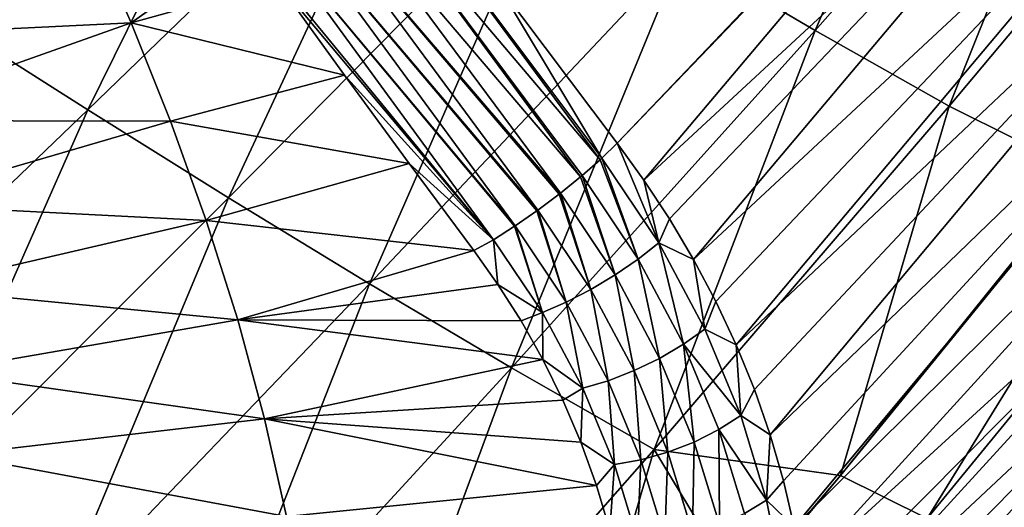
# Model space of a CAD drawing. Header units: metres. Extents: x -81 to 81, y -160 to 24.
# Tile 85 of 256: x -53.09 to -45.88, y -51.5 to -47.93. Entities that reach past the tile are written whole.
import ezdxf

# ---------------------------------------------------------------- set-up
doc = ezdxf.new("R2010")
doc.units = ezdxf.units.M
doc.layers.add('solid_501850_SW0001', color=7, linetype='CONTINUOUS')

msp = doc.modelspace()

# ---------------------------------------------------------------- linework, layer by layer
at = {"layer": 'solid_501850_SW0001'}
for points in [[(-45.023937, -44.959141, 75.703186), (-46.145023, -46.157391, 76.97924), (-48.715073, -48.835278, 79.842514)], [(-48.520451, -49.104389, 79.773232), (-45.023937, -44.959141, 75.703186), (-48.715073, -48.835278, 79.842514)], [(-48.520451, -49.104389, 79.773232), (-44.637081, -45.508614, 75.537308), (-45.023937, -44.959141, 75.703186)], [(-47.267845, -48.009094, 41.188087), (-48.239925, -47.435886, 40.668781), (-45.96373, -44.979954, 38.597412)], [(-47.267845, -48.009094, 41.188087), (-45.96373, -44.979954, 38.597412), (-45.061722, -45.507187, 39.083794)], [(-48.520451, -49.104389, 79.773232), (-48.333649, -49.388813, 79.683708), (-44.637081, -45.508614, 75.537308)], [(-48.333649, -49.388813, 79.683708), (-48.157333, -49.686287, 79.573921), (-44.637081, -45.508614, 75.537308)], [(-48.157333, -49.686287, 79.573921), (-44.309383, -46.101387, 75.303604), (-44.637081, -45.508614, 75.537308)], [(-47.267845, -48.009094, 41.188087), (-45.061722, -45.507187, 39.083794), (-46.28746, -48.564255, 41.708645)], [(-45.061722, -45.507187, 39.083794), (-44.151638, -46.016144, 39.571938), (-46.28746, -48.564255, 41.708645)], [(-54.643333, -47.265495, 40.642994), (-51.133438, -45.637047, 39.165783), (-53.615147, -47.937965, 41.153877)], [(-53.615147, -47.937965, 41.153877), (-51.133438, -45.637047, 39.165783), (-52.588867, -48.591579, 41.673321)], [(-51.133438, -45.637047, 39.165783), (-50.171646, -46.249081, 39.65353), (-52.588867, -48.591579, 41.673321)], [(-46.28746, -48.564255, 41.708645), (-44.151638, -46.016144, 39.571938), (-45.286308, -49.062695, 42.232918)], [(-48.157333, -49.686287, 79.573921), (-47.993797, -49.994583, 79.444084), (-44.309383, -46.101387, 75.303604)], [(-47.993797, -49.994583, 79.444084), (-47.844833, -50.311947, 79.294334), (-44.309383, -46.101387, 75.303604)], [(-47.844833, -50.311947, 79.294334), (-44.038837, -46.711201, 75.006012), (-44.309383, -46.101387, 75.303604)], [(-49.591156, -47.667023, 80.099625), (-48.715073, -48.835278, 79.842514), (-46.145023, -46.157391, 76.97924)], [(-52.588867, -48.591579, 41.673321), (-50.171646, -46.249081, 39.65353), (-51.559261, -49.234081, 42.206985)], [(-50.171646, -46.249081, 39.65353), (-49.207127, -46.849167, 40.155869), (-51.559261, -49.234081, 42.206985)], [(-50.646893, -46.823303, 80.492645), (-48.839928, -48.955425, 79.950035), (-50.502071, -46.705734, 80.421127)], [(-50.502071, -46.705734, 80.421127), (-48.827377, -48.943867, 79.941483), (-49.591156, -47.667023, 80.099625)], [(-50.502071, -46.705734, 80.421127), (-48.839928, -48.955425, 79.950035), (-48.827377, -48.943867, 79.941483)], [(-47.844833, -50.311947, 79.294334), (-47.711781, -50.63723, 79.124557), (-44.038837, -46.711201, 75.006012)], [(-47.711781, -50.63723, 79.124557), (-47.595646, -50.96965, 78.934433), (-44.038837, -46.711201, 75.006012)], [(-47.595646, -50.96965, 78.934433), (-43.828251, -47.323997, 74.654129), (-44.038837, -46.711201, 75.006012)], [(-50.803757, -46.942394, 80.526138), (-48.983658, -49.081501, 80.020981), (-50.646893, -46.823303, 80.492645)], [(-50.646893, -46.823303, 80.492645), (-48.972076, -49.07172, 80.016907), (-48.839928, -48.955425, 79.950035)], [(-50.646893, -46.823303, 80.492645), (-48.983658, -49.081501, 80.020981), (-48.972076, -49.07172, 80.016907)], [(-51.559261, -49.234081, 42.206985), (-49.207127, -46.849167, 40.155869), (-50.526768, -49.863255, 42.750851)], [(-49.207127, -46.849167, 40.155869), (-48.239925, -47.435886, 40.668781), (-50.526768, -49.863255, 42.750851)], [(-47.082615, -51.267342, 44.097809), (-45.286308, -49.062695, 42.232918), (-43.513653, -46.834599, 40.375771)], [(-46.446663, -51.581234, 44.507458), (-47.082615, -51.267342, 44.097809), (-43.513653, -46.834599, 40.375771)], [(-46.446663, -51.581234, 44.507458), (-43.513653, -46.834599, 40.375771), (-42.824211, -47.152931, 40.839516)], [(-50.9664, -47.058254, 80.520279), (-49.130592, -49.200706, 80.051659), (-50.803757, -46.942394, 80.526138)], [(-50.803757, -46.942394, 80.526138), (-49.130592, -49.200706, 80.051659), (-48.983658, -49.081501, 80.020981)], [(-51.128338, -47.166256, 80.475296), (-49.296112, -49.325287, 80.044235), (-50.9664, -47.058254, 80.520279)], [(-50.9664, -47.058254, 80.520279), (-49.140278, -49.208267, 80.052399), (-49.130592, -49.200706, 80.051659)], [(-50.9664, -47.058254, 80.520279), (-49.296112, -49.325287, 80.044235), (-49.140278, -49.208267, 80.052399)], [(-51.283096, -47.262093, 80.392982), (-49.461525, -49.440109, 79.994965), (-51.128338, -47.166256, 80.475296)], [(-51.128338, -47.166256, 80.475296), (-49.303272, -49.33046, 80.042969), (-49.296112, -49.325287, 80.044235)], [(-51.128338, -47.166256, 80.475296), (-49.461525, -49.440109, 79.994965), (-49.303272, -49.33046, 80.042969)], [(-45.806244, -51.825085, 44.985222), (-46.446663, -51.581234, 44.507458), (-42.824211, -47.152931, 40.839516)], [(-54.802708, -47.465584, 77.932777), (-54.53648, -48.062748, 77.693359), (-52.581455, -47.244934, 79.586784)], [(-54.53648, -48.062748, 77.693359), (-52.271709, -47.954407, 79.311996), (-52.581455, -47.244934, 79.586784)], [(-52.581455, -47.244934, 79.586784), (-52.271709, -47.954407, 79.311996), (-51.419865, -47.348461, 80.27536)], [(-51.283096, -47.262093, 80.392982), (-51.419865, -47.348461, 80.27536), (-49.621296, -49.541172, 79.904854)], [(-51.283096, -47.262093, 80.392982), (-49.465866, -49.442986, 79.993095), (-49.461525, -49.440109, 79.994965)], [(-51.283096, -47.262093, 80.392982), (-49.621296, -49.541172, 79.904854), (-49.465866, -49.442986, 79.993095)], [(-47.595646, -50.96965, 78.934433), (-47.497982, -51.306664, 78.724686), (-43.828251, -47.323997, 74.654129)], [(-47.497982, -51.306664, 78.724686), (-47.420441, -51.644066, 78.49736), (-43.828251, -47.323997, 74.654129)], [(-47.420441, -51.644066, 78.49736), (-43.678356, -47.930569, 74.255394), (-43.828251, -47.323997, 74.654129)], [(-52.271709, -47.954407, 79.311996), (-51.201668, -47.65535, 80.214661), (-51.419865, -47.348461, 80.27536)], [(-49.621296, -49.541172, 79.904854), (-51.419865, -47.348461, 80.27536), (-51.201668, -47.65535, 80.214661)], [(-49.489761, -50.479107, 43.301674), (-50.526768, -49.863255, 42.750851), (-48.239925, -47.435886, 40.668781)], [(-49.489761, -50.479107, 43.301674), (-48.239925, -47.435886, 40.668781), (-47.267845, -48.009094, 41.188087)], [(-52.271709, -47.954407, 79.311996), (-50.711216, -48.33688, 80.073265), (-51.201668, -47.65535, 80.214661)], [(-49.621296, -49.541172, 79.904854), (-51.201668, -47.65535, 80.214661), (-50.711216, -48.33688, 80.073265)], [(-48.827377, -48.943867, 79.941483), (-48.715073, -48.835278, 79.842514), (-49.591156, -47.667023, 80.099625)], [(-53.615147, -47.937965, 41.153877), (-52.588867, -48.591579, 41.673321), (-55.00544, -50.910568, 43.70631)], [(-54.53648, -48.062748, 77.693359), (-54.289211, -48.669022, 77.421371), (-52.271709, -47.954407, 79.311996)], [(-54.289211, -48.669022, 77.421371), (-51.983826, -48.673782, 78.99791), (-52.271709, -47.954407, 79.311996)], [(-52.271709, -47.954407, 79.311996), (-51.983826, -48.673782, 78.99791), (-50.711216, -48.33688, 80.073265)], [(-47.420441, -51.644066, 78.49736), (-47.364418, -51.976273, 78.256096), (-43.678356, -47.930569, 74.255394)], [(-47.364418, -51.976273, 78.256096), (-43.590191, -48.52174, 73.816856), (-43.678356, -47.930569, 74.255394)], [(-49.489761, -50.479107, 43.301674), (-47.267845, -48.009094, 41.188087), (-48.445732, -51.078201, 43.854881)], [(-47.267845, -48.009094, 41.188087), (-46.28746, -48.564255, 41.708645), (-48.445732, -51.078201, 43.854881)], [(-51.983826, -48.673782, 78.99791), (-50.238354, -48.98291, 79.930603), (-50.711216, -48.33688, 80.073265)], [(-49.621296, -49.541172, 79.904854), (-50.711216, -48.33688, 80.073265), (-50.238354, -48.98291, 79.930603)], [(-47.364418, -51.976273, 78.256096), (-47.330765, -52.297749, 78.005005), (-43.590191, -48.52174, 73.816856)], [(-47.330765, -52.297749, 78.005005), (-47.319435, -52.604519, 77.74778), (-43.590191, -48.52174, 73.816856)], [(-47.319435, -52.604519, 77.74778), (-43.56633, -49.087708, 73.34446), (-43.590191, -48.52174, 73.816856)], [(-55.00544, -50.910568, 43.70631), (-52.588867, -48.591579, 41.673321), (-53.91531, -51.592167, 44.268875)], [(-52.588867, -48.591579, 41.673321), (-51.559261, -49.234081, 42.206985), (-53.91531, -51.592167, 44.268875)], [(-48.445732, -51.078201, 43.854881), (-46.28746, -48.564255, 41.708645), (-47.082615, -51.267342, 44.097809)], [(-46.28746, -48.564255, 41.708645), (-45.286308, -49.062695, 42.232918), (-47.082615, -51.267342, 44.097809)], [(-54.289211, -48.669022, 77.421371), (-54.064991, -49.281952, 77.114761), (-51.983826, -48.673782, 78.99791)], [(-54.064991, -49.281952, 77.114761), (-51.722485, -49.39999, 78.641876), (-51.983826, -48.673782, 78.99791)], [(-51.983826, -48.673782, 78.99791), (-51.722485, -49.39999, 78.641876), (-50.238354, -48.98291, 79.930603)], [(-48.827377, -48.943867, 79.941483), (-48.410881, -49.564072, 79.76297), (-48.715073, -48.835278, 79.842514)], [(-48.410881, -49.564072, 79.76297), (-48.520451, -49.104389, 79.773232), (-48.715073, -48.835278, 79.842514)], [(-51.722485, -49.39999, 78.641876), (-49.763103, -49.62093, 79.781906), (-50.238354, -48.98291, 79.930603)], [(-49.621296, -49.541172, 79.904854), (-50.238354, -48.98291, 79.930603), (-49.763103, -49.62093, 79.781906)], [(-48.839928, -48.955425, 79.950035), (-48.972076, -49.07172, 80.016907), (-48.562218, -49.683025, 79.83992)], [(-48.839928, -48.955425, 79.950035), (-48.562218, -49.683025, 79.83992), (-48.827377, -48.943867, 79.941483)], [(-48.562218, -49.683025, 79.83992), (-48.410881, -49.564072, 79.76297), (-48.827377, -48.943867, 79.941483)], [(-48.983658, -49.081501, 80.020981), (-49.130592, -49.200706, 80.051659), (-48.730354, -49.798313, 79.877487)], [(-48.983658, -49.081501, 80.020981), (-48.730354, -49.798313, 79.877487), (-48.972076, -49.07172, 80.016907)], [(-48.730354, -49.798313, 79.877487), (-48.562218, -49.683025, 79.83992), (-48.972076, -49.07172, 80.016907)], [(-48.410881, -49.564072, 79.76297), (-48.333649, -49.388813, 79.683708), (-48.520451, -49.104389, 79.773232)], [(-47.360867, -53.168449, 77.222855), (-43.609734, -49.618343, 72.844055), (-43.56633, -49.087708, 73.34446)], [(-47.329739, -52.894829, 77.486725), (-47.360867, -53.168449, 77.222855), (-43.56633, -49.087708, 73.34446)], [(-47.319435, -52.604519, 77.74778), (-47.329739, -52.894829, 77.486725), (-43.56633, -49.087708, 73.34446)], [(-49.140278, -49.208267, 80.052399), (-48.90807, -49.904984, 79.874062), (-49.130592, -49.200706, 80.051659)], [(-48.90807, -49.904984, 79.874062), (-48.730354, -49.798313, 79.877487), (-49.130592, -49.200706, 80.051659)], [(-53.91531, -51.592167, 44.268875), (-51.559261, -49.234081, 42.206985), (-52.822086, -52.260269, 44.841461)], [(-51.559261, -49.234081, 42.206985), (-50.526768, -49.863255, 42.750851), (-52.822086, -52.260269, 44.841461)], [(-49.140278, -49.208267, 80.052399), (-49.296112, -49.325287, 80.044235), (-48.90807, -49.904984, 79.874062)], [(-54.064991, -49.281952, 77.114761), (-53.867371, -49.897469, 76.773499), (-51.722485, -49.39999, 78.641876)], [(-49.303272, -49.33046, 80.042969), (-49.461525, -49.440109, 79.994965), (-49.087719, -49.998459, 79.829781)], [(-49.303272, -49.33046, 80.042969), (-49.087719, -49.998459, 79.829781), (-49.296112, -49.325287, 80.044235)], [(-49.087719, -49.998459, 79.829781), (-48.90807, -49.904984, 79.874062), (-49.296112, -49.325287, 80.044235)], [(-53.867371, -49.897469, 76.773499), (-51.491768, -50.12812, 78.243713), (-51.722485, -49.39999, 78.641876)], [(-51.722485, -49.39999, 78.641876), (-51.491768, -50.12812, 78.243713), (-49.763103, -49.62093, 79.781906)], [(-48.410881, -49.564072, 79.76297), (-48.157333, -49.686287, 79.573921), (-48.333649, -49.388813, 79.683708)], [(-49.465866, -49.442986, 79.993095), (-49.621296, -49.541172, 79.904854), (-49.261589, -50.074722, 79.746552)], [(-49.465866, -49.442986, 79.993095), (-49.261589, -50.074722, 79.746552), (-49.461525, -49.440109, 79.994965)], [(-49.261589, -50.074722, 79.746552), (-49.087719, -49.998459, 79.829781), (-49.461525, -49.440109, 79.994965)], [(-49.621296, -49.541172, 79.904854), (-49.763103, -49.62093, 79.781906), (-49.587482, -49.868141, 79.715103)], [(-49.621296, -49.541172, 79.904854), (-49.587482, -49.868141, 79.715103), (-49.261589, -50.074722, 79.746552)], [(-51.491768, -50.12812, 78.243713), (-49.587482, -49.868141, 79.715103), (-49.763103, -49.62093, 79.781906)], [(-48.562218, -49.683025, 79.83992), (-48.229691, -50.307049, 79.589241), (-48.410881, -49.564072, 79.76297)], [(-48.410881, -49.564072, 79.76297), (-48.073563, -50.196133, 79.509903), (-48.157333, -49.686287, 79.573921)], [(-48.229691, -50.307049, 79.589241), (-48.073563, -50.196133, 79.509903), (-48.410881, -49.564072, 79.76297)], [(-47.481499, -53.663101, 76.692169), (-43.723019, -50.099659, 72.325417), (-43.609734, -49.618343, 72.844055)], [(-47.411877, -53.424976, 76.957321), (-47.481499, -53.663101, 76.692169), (-43.609734, -49.618343, 72.844055)], [(-47.360867, -53.168449, 77.222855), (-47.411877, -53.424976, 76.957321), (-43.609734, -49.618343, 72.844055)], [(-48.730354, -49.798313, 79.877487), (-48.404839, -50.409805, 79.630913), (-48.562218, -49.683025, 79.83992)], [(-48.404839, -50.409805, 79.630913), (-48.229691, -50.307049, 79.589241), (-48.562218, -49.683025, 79.83992)], [(-48.073563, -50.196133, 79.509903), (-47.993797, -49.994583, 79.444084), (-48.157333, -49.686287, 79.573921)], [(-48.90807, -49.904984, 79.874062), (-48.591476, -50.500004, 79.633125), (-48.730354, -49.798313, 79.877487)], [(-48.591476, -50.500004, 79.633125), (-48.404839, -50.409805, 79.630913), (-48.730354, -49.798313, 79.877487)], [(-53.867371, -49.897469, 76.773499), (-53.69939, -50.511005, 76.398567), (-51.491768, -50.12812, 78.243713)], [(-51.725384, -52.915535, 45.42247), (-52.822086, -52.260269, 44.841461), (-50.526768, -49.863255, 42.750851)], [(-51.725384, -52.915535, 45.42247), (-50.526768, -49.863255, 42.750851), (-49.489761, -50.479107, 43.301674)], [(-51.491768, -50.12812, 78.243713), (-49.41848, -50.134949, 79.627068), (-49.587482, -49.868141, 79.715103)], [(-49.261589, -50.074722, 79.746552), (-49.587482, -49.868141, 79.715103), (-49.41848, -50.134949, 79.627068)], [(-49.087719, -49.998459, 79.829781), (-48.781574, -50.573765, 79.595787), (-48.90807, -49.904984, 79.874062)], [(-48.781574, -50.573765, 79.595787), (-48.591476, -50.500004, 79.633125), (-48.90807, -49.904984, 79.874062)], [(-48.073563, -50.196133, 79.509903), (-47.844833, -50.311947, 79.294334), (-47.993797, -49.994583, 79.444084)], [(-49.261589, -50.074722, 79.746552), (-48.966969, -50.627926, 79.5205), (-49.087719, -49.998459, 79.829781)], [(-48.966969, -50.627926, 79.5205), (-48.781574, -50.573765, 79.595787), (-49.087719, -49.998459, 79.829781)], [(-53.69939, -50.511005, 76.398567), (-51.29517, -50.852688, 77.804413), (-51.491768, -50.12812, 78.243713)], [(-51.491768, -50.12812, 78.243713), (-49.259274, -50.418514, 79.517181), (-49.41848, -50.134949, 79.627068)], [(-51.491768, -50.12812, 78.243713), (-51.29517, -50.852688, 77.804413), (-49.259274, -50.418514, 79.517181)], [(-49.261589, -50.074722, 79.746552), (-49.41848, -50.134949, 79.627068), (-49.259274, -50.418514, 79.517181)], [(-49.261589, -50.074722, 79.746552), (-49.259274, -50.418514, 79.517181), (-48.966969, -50.627926, 79.5205)], [(-47.670113, -54.07877, 76.172241), (-45.781338, -52.299191, 74.005836), (-43.723019, -50.099659, 72.325417)], [(-47.568195, -53.88142, 76.429718), (-47.670113, -54.07877, 76.172241), (-43.723019, -50.099659, 72.325417)], [(-47.481499, -53.663101, 76.692169), (-47.568195, -53.88142, 76.429718), (-43.723019, -50.099659, 72.325417)], [(-48.229691, -50.307049, 79.589241), (-47.811558, -50.827999, 79.191902), (-48.073563, -50.196133, 79.509903)], [(-48.073563, -50.196133, 79.509903), (-47.811558, -50.827999, 79.191902), (-47.844833, -50.311947, 79.294334)], [(-48.404839, -50.409805, 79.630913), (-48.151218, -51.022831, 79.32119), (-48.229691, -50.307049, 79.589241)], [(-48.229691, -50.307049, 79.589241), (-47.971066, -50.931595, 79.274353), (-47.811558, -50.827999, 79.191902)], [(-48.151218, -51.022831, 79.32119), (-47.971066, -50.931595, 79.274353), (-48.229691, -50.307049, 79.589241)], [(-47.811558, -50.827999, 79.191902), (-47.711781, -50.63723, 79.124557), (-47.844833, -50.311947, 79.294334)], [(-51.29517, -50.852688, 77.804413), (-49.112751, -50.715752, 79.385254), (-49.259274, -50.418514, 79.517181)], [(-48.966969, -50.627926, 79.5205), (-49.259274, -50.418514, 79.517181), (-49.112751, -50.715752, 79.385254)], [(-48.591476, -50.500004, 79.633125), (-48.344269, -51.097794, 79.330406), (-48.404839, -50.409805, 79.630913)], [(-48.344269, -51.097794, 79.330406), (-48.151218, -51.022831, 79.32119), (-48.404839, -50.409805, 79.630913)], [(-51.725384, -52.915535, 45.42247), (-49.489761, -50.479107, 43.301674), (-50.624874, -53.556877, 46.008953)], [(-49.489761, -50.479107, 43.301674), (-48.445732, -51.078201, 43.854881), (-50.624874, -53.556877, 46.008953)], [(-53.69939, -50.511005, 76.398567), (-53.563156, -51.117146, 75.992676), (-51.29517, -50.852688, 77.804413)], [(-48.781574, -50.573765, 79.595787), (-48.541916, -51.153278, 79.301598), (-48.591476, -50.500004, 79.633125)], [(-48.541916, -51.153278, 79.301598), (-48.344269, -51.097794, 79.330406), (-48.591476, -50.500004, 79.633125)], [(-45.937912, -52.85043, 72.35289), (-43.913021, -50.518162, 71.807701), (-45.781338, -52.299191, 74.005836)], [(-45.937912, -52.85043, 72.35289), (-43.72731, -50.737499, 69.803749), (-43.913021, -50.518162, 71.807701)], [(-48.966969, -50.627926, 79.5205), (-49.112751, -50.715752, 79.385254), (-48.981377, -51.023792, 79.2313)], [(-48.966969, -50.627926, 79.5205), (-48.981377, -51.023792, 79.2313), (-48.735661, -51.186905, 79.235992)], [(-48.966969, -50.627926, 79.5205), (-48.735661, -51.186905, 79.235992), (-48.781574, -50.573765, 79.595787)], [(-48.735661, -51.186905, 79.235992), (-48.541916, -51.153278, 79.301598), (-48.781574, -50.573765, 79.595787)], [(-47.811558, -50.827999, 79.191902), (-47.595646, -50.96965, 78.934433), (-47.711781, -50.63723, 79.124557)], [(-51.29517, -50.852688, 77.804413), (-48.981377, -51.023792, 79.2313), (-49.112751, -50.715752, 79.385254)], [(-44.168049, -51.557854, 68.578247), (-43.72731, -50.737499, 69.803749), (-45.937912, -52.85043, 72.35289)], [(-53.563156, -51.117146, 75.992676), (-51.135128, -51.567284, 77.327118), (-51.29517, -50.852688, 77.804413)], [(-51.29517, -50.852688, 77.804413), (-48.866543, -51.341534, 79.054695), (-48.981377, -51.023792, 79.2313)], [(-51.29517, -50.852688, 77.804413), (-51.135128, -51.567284, 77.327118), (-48.866543, -51.341534, 79.054695)], [(-47.971066, -50.931595, 79.274353), (-47.621918, -51.449345, 78.81797), (-47.811558, -50.827999, 79.191902)], [(-47.811558, -50.827999, 79.191902), (-47.621918, -51.449345, 78.81797), (-47.595646, -50.96965, 78.934433)], [(-48.151218, -51.022831, 79.32119), (-47.96706, -51.627205, 78.956848), (-47.971066, -50.931595, 79.274353)], [(-47.971066, -50.931595, 79.274353), (-47.7836, -51.546402, 78.904053), (-47.621918, -51.449345, 78.81797)], [(-47.96706, -51.627205, 78.956848), (-47.7836, -51.546402, 78.904053), (-47.971066, -50.931595, 79.274353)], [(-47.621918, -51.449345, 78.81797), (-47.497982, -51.306664, 78.724686), (-47.595646, -50.96965, 78.934433)], [(-48.735661, -51.186905, 79.235992), (-48.981377, -51.023792, 79.2313), (-48.866543, -51.341534, 79.054695)], [(-48.344269, -51.097794, 79.330406), (-48.164398, -51.688301, 78.974068), (-48.151218, -51.022831, 79.32119)], [(-48.164398, -51.688301, 78.974068), (-47.96706, -51.627205, 78.956848), (-48.151218, -51.022831, 79.32119)], [(-53.563156, -51.117146, 75.992676), (-53.460346, -51.710484, 75.558975), (-51.135128, -51.567284, 77.327118)], [(-50.624874, -53.556877, 46.008953), (-48.445732, -51.078201, 43.854881), (-49.266045, -53.877911, 46.342361)], [(-48.445732, -51.078201, 43.854881), (-47.803585, -52.137596, 44.84161), (-49.266045, -53.877911, 46.342361)], [(-48.541916, -51.153278, 79.301598), (-48.367142, -51.727081, 78.954964), (-48.344269, -51.097794, 79.330406)], [(-48.445732, -51.078201, 43.854881), (-47.082615, -51.267342, 44.097809), (-47.803585, -52.137596, 44.84161)], [(-48.367142, -51.727081, 78.954964), (-48.164398, -51.688301, 78.974068), (-48.344269, -51.097794, 79.330406)], [(-48.735661, -51.186905, 79.235992), (-48.866543, -51.341534, 79.054695), (-48.769878, -51.667023, 78.855354)], [(-48.735661, -51.186905, 79.235992), (-48.769878, -51.667023, 78.855354), (-48.566566, -51.741886, 78.900345)], [(-48.735661, -51.186905, 79.235992), (-48.566566, -51.741886, 78.900345), (-48.541916, -51.153278, 79.301598)], [(-48.566566, -51.741886, 78.900345), (-48.367142, -51.727081, 78.954964), (-48.541916, -51.153278, 79.301598)], [(-50.743423, -55.602909, 47.84782), (-47.082615, -51.267342, 44.097809), (-46.446663, -51.581234, 44.507458)], [(-50.743423, -55.602909, 47.84782), (-49.266045, -53.877911, 46.342361), (-47.082615, -51.267342, 44.097809)], [(-49.266045, -53.877911, 46.342361), (-47.803585, -52.137596, 44.84161), (-47.082615, -51.267342, 44.097809)], [(-46.040646, -55.91275, 52.711994), (-42.017097, -51.581196, 49.353546), (-41.66613, -51.267303, 50.023663)], [(-45.729202, -55.602924, 53.333702), (-46.040646, -55.91275, 52.711994), (-41.66613, -51.267303, 50.023663)], [(-51.135128, -51.567284, 77.327118), (-48.769878, -51.667023, 78.855354), (-48.866543, -51.341534, 79.054695)], [(-47.621918, -51.449345, 78.81797), (-47.420441, -51.644066, 78.49736), (-47.497982, -51.306664, 78.724686)], [(-47.7836, -51.546402, 78.904053), (-47.501629, -52.053318, 78.395149), (-47.621918, -51.449345, 78.81797)], [(-47.621918, -51.449345, 78.81797), (-47.501629, -52.053318, 78.395149), (-47.420441, -51.644066, 78.49736)]]:
    msp.add_3dface(points, dxfattribs=at)

doc.saveas('drawing.dxf')
